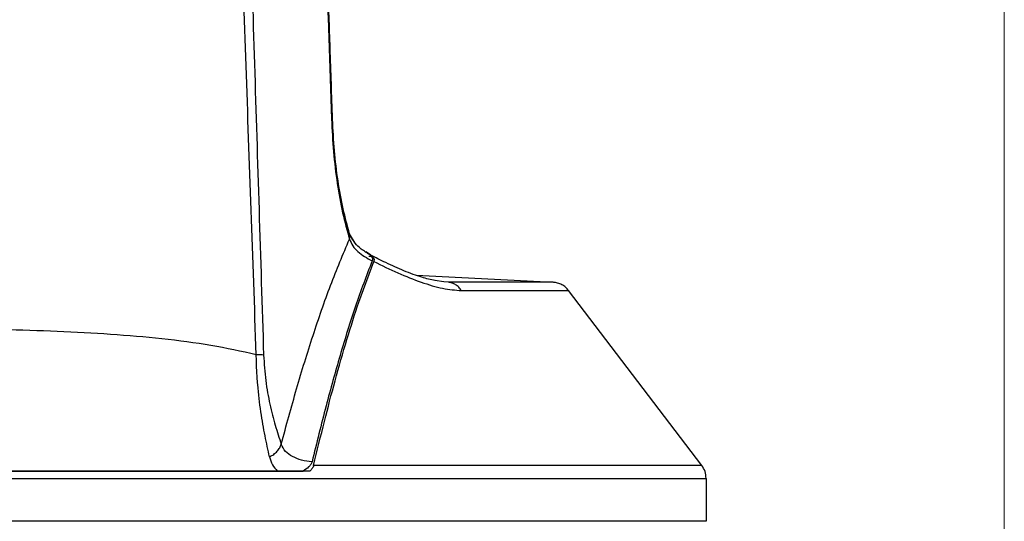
# Model space of a CAD drawing. Header units: millimetres. Extents: x 119 to 1138, y 29 to 774.
# Tile 44 of 53: x 753 to 846, y 373 to 421. Entities that reach past the tile are written whole.
import ezdxf

# ---------------------------------------------------------------- set-up
doc = ezdxf.new("R2010")
doc.units = ezdxf.units.MM
doc.styles.add('SLDTEXTSTYLE0', font='TXT', dxfattribs={"width": 0.7})
doc.dimstyles.new('SLDDIMSTYLE1', dxfattribs={"dimtxt": 9.245947, "dimasz": 3.302, "dimexe": 0, "dimexo": 0.0625, "dimgap": 2.311487, "dimtad": 1, "dimrnd": 1e-09, "dimzin": 12, "dimdsep": 46, "dimtxsty": 'SLDTEXTSTYLE0', "dimsah": 1, "dimcen": 0.09, "dimadec": 0, "dimazin": 3, "dimtfac": 1, "dimtofl": 0, "dimtmove": 0, "dimatfit": 3, "dimfxl": 1, "dimfrac": 2, "dimtolj": 1, "dimtzin": 12, "dimarcsym": 0})

# ---------------------------------------------------------------- blocks, each defined once
blk = doc.blocks.new('_D_2')
at = {"color": 7, "linetype": 'Continuous', "lineweight": 0}
for p, q in [((659.135, 322.402), (659.135, 540.538)), ((845.785, 336.077), (845.785, 540.538)), ((659.135, 539.538), (845.785, 539.538))]:
    blk.add_line(p, q, dxfattribs=at)
at = {"color": 7, "linetype": 'Continuous', "lineweight": 18}
for points in [[(659.135, 539.538), (662.437, 539.03), (662.437, 540.046)], [(845.785, 539.538), (842.483, 540.046), (842.483, 539.03)]]:
    blk.add_solid(points, dxfattribs=at)
at = {"color": 7, "linetype": 'Continuous', "lineweight": 18, "insert": (732.501, 551.816), "char_height": 9.525, "attachment_point": 1, "style": 'SLDTEXTSTYLE0'}
blk.add_mtext('186.65', dxfattribs=at)

msp = doc.modelspace()

# ---------------------------------------------------------------- linework, layer by layer
at = {"color": 8, "linetype": 'Continuous', "lineweight": 25}
for p, q in [((782.403, 411.284), (782.489, 411.287)), ((785.923, 398.393), (786.204, 398.393)), ((793.426, 395.926), (792.998, 395.979))]:
    msp.add_line(p, q, dxfattribs=at)
at = {"color": 7, "linetype": 'Continuous', "lineweight": 25}
for p, q in [((784.631, 399.593), (784.111, 400.496)), ((786.076, 398.492), (785.628, 398.78)), ((784.977, 394.056), (786.381, 397.879)), ((790.372, 396.583), (803.289, 395.926)), ((792.998, 395.979), (792.124, 396.088)), ((817.287, 378.661), (804.745, 395.142)), ((817.695, 377.45), (817.695, 373.404))]:
    msp.add_line(p, q, dxfattribs=at)
for points, knots in [([(779.948, 472.576), (780.086, 470.492), (780.36, 466.372), (780.594, 460.208), (780.854, 454.092), (781.092, 447.977), (781.636, 433.708), (782.054, 421.477), (782.403, 411.284)], [0, 0, 0, 0, 0.102112, 0.201903, 0.301687, 0.401462, 0.50123, 1, 1, 1, 1]), ([(782.501, 411.287), (782.426, 413.521), (782.285, 417.745), (782.082, 423.719), (781.901, 428.966), (781.744, 433.485), (781.608, 437.316), (781.488, 440.664), (781.384, 443.538), (781.29, 446.13), (781.204, 448.466), (781.117, 450.79), (781.023, 453.274), (780.925, 455.859), (780.816, 458.651), (780.701, 461.606), (780.561, 464.909), (780.437, 468.608), (780.245, 471.199), (780.143, 472.576)], [0, 0, 0, 0, 0.109302, 0.206752, 0.292342, 0.366069, 0.427933, 0.47984, 0.529937, 0.568593, 0.606703, 0.644266, 0.682349, 0.728257, 0.77079, 0.819007, 0.87291, 0.932499, 1, 1, 1, 1]), ([(775.315, 389.096), (775.157, 393.63), (774.842, 402.7), (774.352, 416.333), (773.926, 428.836), (773.521, 440.18), (773.155, 450.347), (772.79, 460.469), (772.539, 467.163), (772.413, 470.511)], [0, 0, 0, 0, 0.166082, 0.332197, 0.499144, 0.624315, 0.749559, 0.874756, 1, 1, 1, 1]), ([(773.504, 471.003), (773.597, 468.286), (773.782, 462.878), (773.992, 454.737), (774.231, 446.589), (774.472, 438.41), (774.776, 428.384), (775.141, 416.499), (775.577, 402.775), (775.863, 393.635), (776.007, 389.065)], [0, 0, 0, 0, 0.10091, 0.200846, 0.300805, 0.400781, 0.500705, 0.667293, 0.833661, 1, 1, 1, 1]), ([(782.403, 411.284), (782.454, 410.251), (782.558, 408.185), (782.927, 405.203), (783.428, 402.395), (783.874, 400.79), (784.098, 399.986)], [0, 0, 0, 0, 0.24964, 0.499803, 0.749173, 1, 1, 1, 1]), ([(784.111, 400.496), (783.899, 401.259), (783.476, 402.782), (783, 405.459), (782.648, 408.312), (782.55, 410.296), (782.501, 411.287)], [0, 0, 0, 0, 0.2501493, 0.4993047, 0.7496985, 1, 1, 1, 1]), ([(777.667, 380.671), (778.144, 382.421), (779.099, 385.923), (780.648, 390.929), (782.289, 395.714), (783.495, 398.563), (784.098, 399.986)], [0, 0, 0, 0, 0.250029, 0.50015, 0.750201, 1, 1, 1, 1]), ([(784.098, 399.986), (784.191, 399.772), (784.38, 399.343), (785.023, 398.601), (785.749, 398.207), (786.235, 397.943)], [0, 0, 0, 0, 0.24666, 0.495864, 1, 1, 1, 1]), ([(786.074, 398.493), (785.769, 398.675), (785.199, 399.013), (784.477, 399.697), (784.25, 400.192), (784.111, 400.496)], [0, 0, 0, 0, 0.309163, 0.57684, 1, 1, 1, 1]), ([(786.235, 397.943), (785.701, 396.545), (784.634, 393.749), (783.21, 389.102), (781.847, 384.204), (781.003, 380.78), (780.568, 379.013)], [0, 0, 0, 0, 0.250078, 0.499894, 0.741802, 1, 1, 1, 1]), ([(786.036, 398.493), (785.989, 398.529), (785.894, 398.602), (785.837, 398.616), (785.808, 398.623)], [0, 0, 0, 0, 0.49954, 1, 1, 1, 1]), ([(786.002, 398.523), (786.024, 398.516), (786.069, 398.501), (786.159, 398.429), (786.204, 398.393)], [0, 0, 0, 0, 0.499525, 1, 1, 1, 1]), ([(786.036, 398.493), (786.12, 398.408), (786.245, 398.282), (786.278, 398.087), (786.249, 397.992), (786.235, 397.943)], [0, 0, 0, 0, 0.498014, 0.746103, 1, 1, 1, 1]), ([(792.171, 396.076), (791.764, 396.166), (790.871, 396.364), (789.27, 396.978), (787.63, 397.703), (786.535, 398.262), (786.038, 398.515)], [0, 0, 0, 0, 0.233295, 0.512416, 0.778767, 1, 1, 1, 1]), ([(786.204, 398.393), (786.28, 398.313), (786.393, 398.195), (786.421, 398.014), (786.394, 397.925), (786.381, 397.879)], [0, 0, 0, 0, 0.498705, 0.745643, 1, 1, 1, 1]), ([(786.381, 397.879), (787.146, 397.507), (788.675, 396.762), (790.867, 395.9), (792.934, 395.273), (794.065, 395.185), (794.631, 395.142)], [0, 0, 0, 0, 0.249089, 0.498726, 0.749456, 1, 1, 1, 1]), ([(794.631, 395.142), (794.555, 395.248), (794.401, 395.464), (794.104, 395.703), (793.775, 395.872), (793.542, 395.908), (793.426, 395.926)], [0, 0, 0, 0, 0.2471394, 0.5, 0.7528606, 1, 1, 1, 1]), ([(794.631, 395.142), (795.667, 395.142), (797.749, 395.142), (800.247, 395.142), (802.256, 395.142), (803.685, 395.142), (804.58, 395.142), (804.69, 395.142), (804.745, 395.142)], [0, 0, 0, 0, 0.165292, 0.332229, 0.5, 0.667771, 0.834708, 1, 1, 1, 1]), ([(804.745, 395.142), (804.653, 395.248), (804.467, 395.464), (804.108, 395.703), (803.711, 395.872), (803.429, 395.908), (803.289, 395.926)], [0, 0, 0, 0, 0.247139, 0.5, 0.752861, 1, 1, 1, 1]), ([(780.723, 378.661), (781.057, 380.052), (781.707, 382.76), (782.752, 386.727), (783.822, 390.511), (784.6, 392.897), (784.977, 394.056)], [0, 0, 0, 0, 0.256681, 0.499462, 0.757025, 1, 1, 1, 1]), ([(775.315, 389.096), (773.915, 389.405), (771.103, 390.026), (766.473, 390.615), (761.62, 391.039), (756.572, 391.309), (751.396, 391.463), (746.154, 391.512), (740.912, 391.463), (735.731, 391.311), (730.669, 391.04), (725.803, 390.615), (721.17, 390.026), (718.356, 389.405), (716.956, 389.096)], [0, 0, 0, 0, 0.082913, 0.166538, 0.249719, 0.332703, 0.416431, 0.499802, 0.582887, 0.666622, 0.750086, 0.833402, 0.917065, 1, 1, 1, 1]), ([(776.568, 379.472), (776.424, 380.12), (776.132, 381.438), (775.735, 383.694), (775.479, 385.831), (775.348, 387.673), (775.326, 388.619), (775.315, 389.096)], [0, 0, 0, 0, 0.238962, 0.485548, 0.739563, 0.868651, 1, 1, 1, 1]), ([(776.007, 389.065), (776.059, 388.251), (776.163, 386.621), (776.584, 384.395), (777.091, 382.417), (777.475, 381.253), (777.667, 380.671)], [0, 0, 0, 0, 0.248801, 0.498996, 0.749342, 1, 1, 1, 1]), ([(776.568, 379.472), (776.702, 379.548), (776.975, 379.702), (777.303, 380.001), (777.552, 380.33), (777.629, 380.558), (777.667, 380.671)], [0, 0, 0, 0, 0.246389, 0.5, 0.753611, 1, 1, 1, 1]), ([(780.568, 379.013), (780.231, 379.049), (779.562, 379.121), (778.715, 379.478), (778.032, 379.945), (777.788, 380.43), (777.667, 380.671)], [0, 0, 0, 0, 0.255204, 0.507578, 0.756478, 1, 1, 1, 1]), ([(776.568, 379.472), (776.645, 379.214), (776.795, 378.709), (777.134, 378.316), (777.3, 378.124)], [0, 0, 0, 0, 0.511113, 1, 1, 1, 1]), ([(780.568, 379.013), (780.533, 378.926), (780.464, 378.751), (780.186, 378.443), (779.914, 378.252), (779.733, 378.124)], [0, 0, 0, 0, 0.249896, 0.500842, 1, 1, 1, 1]), ([(780.723, 378.661), (780.684, 378.564), (780.605, 378.37), (780.437, 378.206), (780.353, 378.124)], [0, 0, 0, 0, 0.4977753, 1, 1, 1, 1]), ([(817.287, 378.661), (817.259, 378.661), (817.202, 378.661), (816.714, 378.661), (815.865, 378.661), (814.56, 378.661), (812.74, 378.661), (810.334, 378.661), (807.276, 378.661), (803.505, 378.661), (798.978, 378.661), (793.66, 378.661), (787.589, 378.661), (783.039, 378.661), (780.723, 378.661)], [0, 0, 0, 0, 0.059889, 0.123579, 0.191284, 0.263203, 0.339511, 0.420348, 0.505804, 0.595902, 0.690585, 0.789695, 0.892964, 1, 1, 1, 1]), ([(780.353, 378.124), (778.646, 378.124), (775.204, 378.124), (769.746, 378.124), (764.067, 378.124), (758.196, 378.124), (752.198, 378.124), (746.135, 378.124), (740.072, 378.124), (734.075, 378.124), (728.204, 378.124), (722.525, 378.124), (717.067, 378.124), (713.624, 378.124), (711.918, 378.124)], [0, 0, 0, 0, 0.080691, 0.162787, 0.246043, 0.33019, 0.414942, 0.5, 0.585058, 0.66981, 0.753957, 0.837213, 0.919309, 1, 1, 1, 1]), ([(714.971, 378.124), (716.523, 378.124), (719.693, 378.124), (724.7, 378.124), (730.796, 378.124), (737.968, 378.124), (746.149, 378.124), (754.319, 378.124), (761.485, 378.124), (767.57, 378.124), (772.577, 378.124), (775.748, 378.124), (777.3, 378.124)], [0, 0, 0, 0, 0.079433, 0.162234, 0.246607, 0.373343, 0.500133, 0.627135, 0.753403, 0.837733, 0.920569, 1, 1, 1, 1]), ([(777.3, 378.124), (777.712, 378.124), (778.538, 378.124), (779.335, 378.124), (779.733, 378.124)], [0, 0, 0, 0, 0.499482, 1, 1, 1, 1]), ([(674.575, 377.45), (674.604, 377.45), (674.664, 377.45), (675.167, 377.45), (676.046, 377.45), (677.397, 377.45), (679.283, 377.45), (681.778, 377.45), (684.951, 377.45), (688.863, 377.45), (693.561, 377.45), (698.423, 377.45), (703.195, 377.45), (707.662, 377.45), (712.458, 377.45), (717.558, 377.45), (722.926, 377.45), (728.52, 377.45), (734.291, 377.45), (740.182, 377.45), (746.135, 377.45), (752.088, 377.45), (757.98, 377.45), (763.751, 377.45), (769.345, 377.45), (774.713, 377.45), (779.813, 377.45), (784.609, 377.45), (789.076, 377.45), (793.848, 377.45), (798.71, 377.45), (803.407, 377.45), (807.32, 377.45), (810.493, 377.45), (812.988, 377.45), (814.874, 377.45), (816.225, 377.45), (817.103, 377.45), (817.607, 377.45), (817.667, 377.45), (817.695, 377.45)], [0, 0, 0, 0, 0.0205316, 0.0423834, 0.0656304, 0.0903423, 0.1165802, 0.1443924, 0.1738088, 0.2048358, 0.2374499, 0.2715919, 0.2951613, 0.3193266, 0.3440384, 0.3692389, 0.3948615, 0.4208321, 0.44707, 0.4734892, 0.5, 0.5265108, 0.55293, 0.5791679, 0.6051385, 0.6307611, 0.6559616, 0.6806734, 0.7048387, 0.7284081, 0.7625501, 0.7951642, 0.8261912, 0.8556076, 0.8834198, 0.9096577, 0.9343696, 0.9576166, 0.9794684, 1, 1, 1, 1])]:
    msp.add_open_spline(points, degree=3, knots=knots, dxfattribs=at)
at = {"color": 8, "linetype": 'Continuous', "lineweight": 25}
msp.add_open_spline([(784.098, 399.986), (784.144, 400.152), (784.195, 400.336), (784.106, 400.482), (784.097, 400.496)], degree=3, knots=[0, 0, 0, 0, 0.901775, 1, 1, 1, 1], dxfattribs=at)
at = {"color": 7, "linetype": 'Continuous', "lineweight": 25}
for points in [[(803.289, 395.926), (803.235, 395.926), (803.126, 395.926), (802.249, 395.926), (800.861, 395.926), (798.913, 395.926), (796.481, 395.926), (794.444, 395.926), (793.426, 395.926)], [(776.007, 389.065), (775.929, 389.072), (775.775, 389.088), (775.468, 389.093), (775.315, 389.096)], [(817.695, 377.45), (817.677, 377.668), (817.64, 378.105), (817.405, 378.476), (817.287, 378.661)], [(817.695, 373.404), (817.629, 373.404), (817.496, 373.404), (816.425, 373.404), (814.726, 373.404), (812.354, 373.404), (809.347, 373.404), (805.731, 373.404), (801.541, 373.404), (796.817, 373.404), (791.606, 373.404), (785.956, 373.404), (779.923, 373.404), (773.564, 373.404), (766.942, 373.404), (760.119, 373.404), (753.161, 373.404), (746.135, 373.404), (739.11, 373.404), (732.152, 373.404), (725.329, 373.404), (718.707, 373.404), (712.348, 373.404), (706.315, 373.404), (700.665, 373.404), (695.454, 373.404), (690.73, 373.404), (686.54, 373.404), (682.924, 373.404), (679.917, 373.404), (677.544, 373.404), (675.846, 373.404), (674.775, 373.404), (674.642, 373.404), (674.575, 373.404)]]:
    msp.add_open_spline(points, degree=3, dxfattribs=at)

# ---------------------------------------------------------------- dimensions: what is measured, and where the dimension line sits
at = {"color": 7, "linetype": 'Continuous', "lineweight": 18}
dim = msp.add_linear_dim(base=(845.785, 539.538), p1=(659.135, 321.402), p2=(845.785, 335.077), dimstyle='SLDDIMSTYLE1', dxfattribs=at)
dim.commit()
dim.dimension.update_dxf_attribs({"geometry": '_D_2', "text_midpoint": (751.904, 539.538), "dimtype": 160})

doc.saveas('drawing.dxf')
